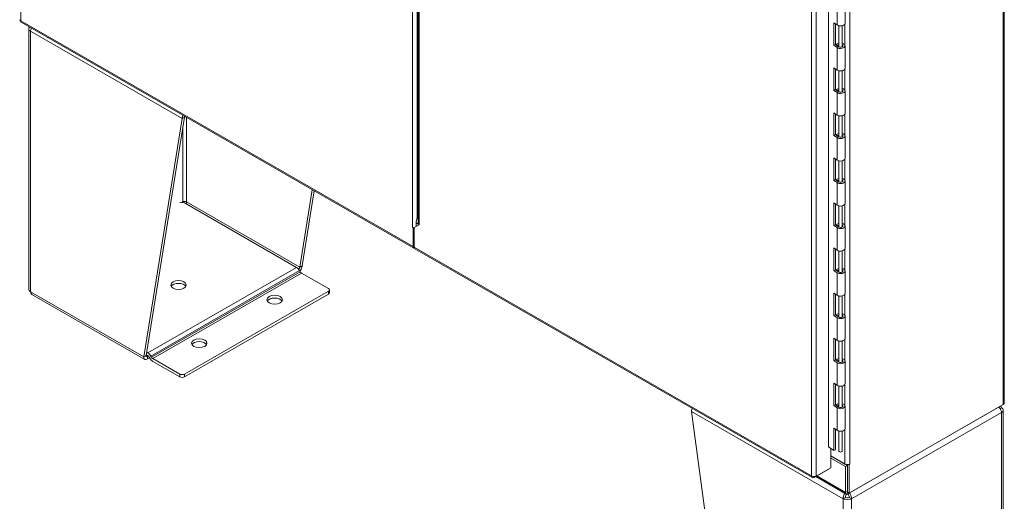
# Model space of a CAD drawing. Header units: inches. Extents: x 14 to 326, y 10 to 205.
# Tile 84 of 107: x 297 to 326, y 75 to 89. Entities that reach past the tile are written whole.
import ezdxf

# ---------------------------------------------------------------- set-up
doc = ezdxf.new("R2010")
doc.units = ezdxf.units.IN
doc.header["$LTSCALE"] = 20
doc.header["$MEASUREMENT"] = 0
doc.layers.add('Visible (ANSI)', color=7, linetype='Continuous', lineweight=5)
doc.layers.add('Visible Narrow (ANSI)', color=7, linetype='Continuous', lineweight=5)

msp = doc.modelspace()

# ---------------------------------------------------------------- linework, layer by layer
at = {"layer": 'Visible (ANSI)'}
for p, q in [((325.8709, 113.3462), (325.8709, 78.069)), ((320.7692, 76.786), (320.7692, 109.5083)), ((308.8605, 94.2806), (308.8605, 83.3343)), ((321.2493, 89.7555), (321.2493, 89.1015)), ((297.3422, 89.1302), (308.7324, 82.571)), ((297.5591, 81.378), (297.5591, 88.9404)), ((320.9236, 88.4623), (320.9236, 89.1163)), ((320.9236, 89.1163), (321.016, 89.0527)), ((320.9697, 89.0846), (320.9697, 88.4844)), ((321.0693, 89.0307), (321.0693, 88.4165)), ((321.1653, 89.0307), (321.1653, 88.4165)), ((320.9697, 88.4844), (320.9236, 88.4623)), ((321.016, 88.3987), (320.9236, 88.4623)), ((320.9697, 88.4844), (321.0621, 88.4208)), ((321.0476, 88.4579), (320.9932, 88.4733)), ((320.9932, 88.4733), (320.9932, 88.4683)), ((321.0476, 88.4579), (321.0476, 88.4308)), ((321.2493, 88.4474), (321.2493, 87.7934)), ((320.9236, 87.1542), (320.9236, 87.8082)), ((320.9236, 87.8082), (321.016, 87.7446)), ((320.9697, 87.7766), (320.9697, 87.1764)), ((321.0693, 87.7226), (321.0693, 87.1085)), ((321.1653, 87.7226), (321.1653, 87.1085)), ((320.9697, 87.1764), (320.9236, 87.1542)), ((321.016, 87.0906), (320.9236, 87.1542)), ((320.9697, 87.1764), (321.0621, 87.1128)), ((321.0476, 87.1498), (320.9932, 87.1652)), ((320.9932, 87.1652), (320.9932, 87.1602)), ((321.0476, 87.1498), (321.0476, 87.1227)), ((321.2493, 87.1394), (321.2493, 86.4853)), ((300.9017, 79.4114), (302.0121, 86.3343)), ((302.0828, 86.375), (300.9724, 79.4521)), ((302.0121, 86.3343), (302.0828, 86.375)), ((320.9236, 85.8461), (320.9236, 86.5002)), ((320.9236, 86.5002), (321.016, 86.4366)), ((320.9697, 86.4685), (320.9697, 85.8683)), ((321.0693, 86.4145), (321.0693, 85.8004)), ((321.1653, 86.4145), (321.1653, 85.8004)), ((320.9697, 85.8683), (320.9236, 85.8461)), ((321.016, 85.7825), (320.9236, 85.8461)), ((320.9697, 85.8683), (321.0621, 85.8047)), ((321.0476, 85.8418), (320.9932, 85.8572)), ((320.9932, 85.8572), (320.9932, 85.8521)), ((321.0476, 85.8418), (321.0476, 85.8146)), ((321.2493, 85.8313), (321.2493, 85.1773)), ((320.9236, 84.538), (320.9236, 85.1921)), ((320.9236, 85.1921), (321.016, 85.1285)), ((320.9697, 85.1604), (320.9697, 84.5602)), ((321.0693, 85.1064), (321.0693, 84.4923)), ((321.1653, 85.1064), (321.1653, 84.4923)), ((320.9697, 84.5602), (320.9236, 84.538)), ((321.016, 84.4744), (320.9236, 84.538)), ((320.9697, 84.5602), (321.0621, 84.4966)), ((321.0476, 84.5337), (320.9932, 84.5491)), ((320.9932, 84.5491), (320.9932, 84.544)), ((321.0476, 84.5337), (321.0476, 84.5066)), ((321.2493, 84.5232), (321.2493, 83.8692)), ((305.4272, 82.0175), (305.7879, 84.2666)), ((305.8467, 84.2328), (305.4979, 82.0582)), ((305.3331, 82.0106), (302.0827, 83.8824)), ((320.9236, 83.23), (320.9236, 83.884)), ((320.9236, 83.884), (321.016, 83.8204)), ((320.9697, 83.8523), (320.9697, 83.2521)), ((321.0693, 83.7984), (321.0693, 83.1842)), ((321.1653, 83.7984), (321.1653, 83.1842)), ((308.8472, 83.4588), (308.8605, 83.4817)), ((308.6938, 83.179), (308.6939, 83.179)), ((308.6939, 83.179), (308.6938, 83.1789)), ((308.6938, 83.1789), (308.6938, 83.179)), ((308.7116, 83.1686), (308.6938, 83.1789)), ((308.714, 83.17), (308.7116, 83.1686)), ((308.7116, 82.6169), (308.7116, 83.1686)), ((308.8898, 83.2506), (308.7483, 83.1685)), ((308.7483, 83.1685), (308.7483, 82.5963)), ((308.7645, 83.1779), (308.7645, 83.1789)), ((308.8006, 83.1989), (308.8006, 83.3019)), ((308.8898, 83.2507), (308.8899, 83.2507)), ((308.8898, 83.2506), (308.8899, 83.2507)), ((308.8899, 83.2505), (308.8898, 83.2506)), ((308.8899, 83.2507), (308.8899, 83.2505)), ((320.9697, 83.2521), (320.9236, 83.23)), ((321.016, 83.1664), (320.9236, 83.23)), ((320.9697, 83.2521), (321.0621, 83.1885)), ((321.0476, 83.2256), (320.9932, 83.241)), ((320.9932, 83.241), (320.9932, 83.236)), ((321.0476, 83.2256), (321.0476, 83.1985)), ((321.2493, 83.2151), (321.2493, 82.5611)), ((320.9236, 81.9219), (320.9236, 82.5759)), ((320.9236, 82.5759), (321.016, 82.5123)), ((308.7691, 82.5503), (320.3007, 75.9097)), ((320.9697, 82.5443), (320.9697, 81.9441)), ((321.0693, 82.4903), (321.0693, 81.8762)), ((321.1653, 82.4903), (321.1653, 81.8762)), ((305.4272, 82.0175), (305.4529, 82.0323)), ((305.4529, 82.0323), (305.4979, 82.0582)), ((305.4394, 81.8857), (305.4206, 81.9184)), ((305.4769, 81.8461), (306.2547, 81.3982)), ((320.9697, 81.9441), (320.9236, 81.9219)), ((321.016, 81.8583), (320.9236, 81.9219)), ((320.9697, 81.9441), (321.0621, 81.8805)), ((321.0476, 81.9175), (320.9932, 81.9329)), ((320.9932, 81.9329), (320.9932, 81.9279)), ((321.0476, 81.9175), (321.0476, 81.8904)), ((321.2493, 81.9071), (321.2493, 81.253)), ((297.653, 81.2228), (300.9276, 79.3371)), ((306.2547, 81.3168), (302.0828, 78.9144)), ((302.0828, 78.8326), (306.2547, 81.2351)), ((306.284, 81.2758), (306.284, 81.3575)), ((320.9236, 80.6138), (320.9236, 81.2679)), ((320.9236, 81.2679), (321.016, 81.2043)), ((320.9697, 81.2362), (320.9697, 80.636)), ((321.0693, 81.1822), (321.0693, 80.5681)), ((321.1653, 81.1822), (321.1653, 80.5681)), ((320.9697, 80.636), (320.9236, 80.6138)), ((321.016, 80.5502), (320.9236, 80.6138)), ((320.9697, 80.636), (321.0621, 80.5724)), ((321.0476, 80.6095), (320.9932, 80.6248)), ((320.9932, 80.6248), (320.9932, 80.6198)), ((321.0476, 80.6095), (321.0476, 80.5823)), ((321.2493, 80.599), (321.2493, 79.9449)), ((320.9236, 79.3057), (320.9236, 79.9598)), ((320.9236, 79.9598), (321.016, 79.8962)), ((320.9697, 79.9281), (320.9697, 79.3279)), ((321.0693, 79.8741), (321.0693, 79.26)), ((321.1653, 79.8741), (321.1653, 79.26)), ((300.9017, 79.4114), (300.9467, 79.4373)), ((300.9467, 79.4373), (300.9724, 79.4521)), ((301.0197, 79.445), (300.9754, 79.4705)), ((300.9874, 79.5454), (301.0197, 79.5267)), ((301.0044, 79.4334), (301.0221, 79.4436)), ((301.0044, 79.4334), (301.0044, 79.3517)), ((301.1072, 79.4345), (301.1261, 79.4018)), ((301.0044, 79.3517), (301.0673, 79.3879)), ((301.0761, 79.3728), (301.0572, 79.4054)), ((301.9413, 78.9144), (301.1636, 79.3622)), ((301.1636, 79.2805), (301.9413, 78.8326)), ((320.9697, 79.3279), (320.9236, 79.3057)), ((321.016, 79.2421), (320.9236, 79.3057)), ((320.9697, 79.3279), (321.0621, 79.2643)), ((321.0476, 79.3014), (320.9932, 79.3168)), ((320.9932, 79.3168), (320.9932, 79.3117)), ((321.0476, 79.3014), (321.0476, 79.2743)), ((321.2493, 79.2909), (321.2493, 78.6369)), ((320.9236, 77.9977), (320.9236, 78.6517)), ((320.9236, 78.6517), (321.016, 78.5881)), ((320.9697, 78.62), (320.9697, 78.0198)), ((321.0693, 78.5661), (321.0693, 77.9519)), ((321.1653, 78.5661), (321.1653, 77.9519)), ((320.9697, 78.0198), (320.9236, 77.9977)), ((320.9697, 78.0198), (321.0621, 77.9562)), ((321.0476, 77.9933), (320.9932, 78.0087)), ((320.9932, 78.0087), (320.9932, 78.0037)), ((321.3337, 75.4322), (325.8063, 78.0077)), ((325.8416, 78.0283), (321.3691, 75.4527)), ((325.8063, 78.0077), (325.8063, 78.0079)), ((316.7906, 77.8239), (317.901, 69.6222)), ((321.016, 77.9341), (320.9236, 77.9977)), ((321.0476, 77.9933), (321.0476, 77.9662)), ((321.2493, 77.9828), (321.2493, 77.3288)), ((325.8398, 70.3023), (325.8398, 77.8646)), ((320.9236, 77.3436), (321.016, 77.28)), ((320.9236, 76.6896), (320.9236, 77.3436)), ((320.9697, 77.312), (320.9697, 76.7118)), ((321.0693, 77.258), (321.0693, 76.6748)), ((321.1653, 77.258), (321.1653, 76.6748)), ((320.7692, 76.7959), (320.9236, 76.6896)), ((320.7771, 76.7905), (320.7692, 76.786)), ((320.8399, 76.1901), (320.8399, 76.7473)), ((320.9697, 76.7118), (320.9236, 76.6896)), ((321.2454, 76.3009), (320.8399, 76.5345)), ((320.8399, 76.5342), (321.3161, 76.26)), ((320.8399, 76.4732), (321.2631, 76.2295)), ((321.3691, 76.2906), (321.3667, 76.292)), ((321.3869, 76.3009), (321.3691, 76.2906)), ((321.3691, 75.4527), (321.3691, 76.2906)), ((321.3868, 76.3009), (321.3869, 76.301)), ((321.3868, 76.3009), (321.3869, 76.3009)), ((321.3869, 76.301), (321.3869, 76.3009)), ((320.3563, 75.9113), (320.7806, 76.1557)), ((320.4156, 75.9457), (320.8399, 76.1901)), ((320.7806, 76.1557), (320.7806, 76.1559)), ((321.3161, 76.26), (321.2631, 76.2295)), ((321.2631, 76.2295), (321.2631, 75.4732)), ((321.3161, 75.4833), (321.3161, 76.2841)), ((321.3161, 76.26), (321.3161, 75.5037)), ((320.3563, 75.9349), (320.3563, 75.9113)), ((321.2839, 75.4273), (320.3998, 75.9364)), ((321.3161, 75.4833), (321.3691, 75.4527)), ((321.3286, 75.4289), (321.3286, 75.4294))]:
    msp.add_line(p, q, dxfattribs=at)
for centre, major_axis, ratio, start_param, end_param in [((297.7341, 88.9404), (-0.175, 0), 0.5758617, 5.7518653, 7.0685835), ((321.1173, 89.1015), (0.132, 0), 0.5758617, 3.8381694, 6.2831853), ((321.1173, 88.4474), (-0.132, 0), 0.5758617, 5.0845575, 5.9360214), ((321.1173, 88.4474), (0.132, 0), 0.5758617, 3.8381694, 7.4818131), ((321.1173, 88.4474), (-0.072, 0), 0.5758617, 5.4421166, 6.0278727), ((321.1173, 88.4474), (0.072, 0), 0.5758617, 3.8381694, 7.124254), ((321.1173, 87.7934), (0.132, 0), 0.5758617, 3.8381694, 6.2831853), ((321.1173, 87.1394), (-0.132, 0), 0.5758617, 5.0845575, 5.9360214), ((321.1173, 87.1394), (0.132, 0), 0.5758617, 3.8381694, 7.4818131), ((321.1173, 87.1394), (-0.072, 0), 0.5758617, 5.4421166, 6.0278727), ((321.1173, 87.1394), (0.072, 0), 0.5758617, 3.8381694, 7.124254), ((302.1358, 86.4056), (-0.0873, -0.1517), 0.5780931, 4.8907223, 5.4958534), ((302.1358, 86.4056), (-0.0374, -0.065), 0.5780931, 5.139133, 5.4958534), ((321.1173, 86.4853), (0.132, 0), 0.5758617, 3.8381694, 6.2831853), ((321.1173, 85.8313), (-0.132, 0), 0.5758617, 5.0845575, 5.9360214), ((321.1173, 85.8313), (0.132, 0), 0.5758617, 3.8381694, 7.4818131), ((321.1173, 85.8313), (-0.072, 0), 0.5758617, 5.4421166, 6.0278727), ((321.1173, 85.8313), (0.072, 0), 0.5758617, 3.8381694, 7.124254), ((321.1173, 85.1773), (0.132, 0), 0.5758617, 3.8381694, 6.2831853), ((321.1173, 84.5232), (-0.132, 0), 0.5758617, 5.0845575, 5.9360214), ((321.1173, 84.5232), (0.132, 0), 0.5758617, 3.8381694, 7.4818131), ((321.1173, 84.5232), (-0.072, 0), 0.5758617, 5.4421166, 6.0278727), ((321.1173, 84.5232), (0.072, 0), 0.5758617, 3.8381694, 7.124254), ((302.012, 83.8417), (0.1, 0), 0.5758617, 0.7853982, 2.3167633), ((302.0828, 83.8823), (0.075, 0), 0.5758617, 0.7853982, 2.3561945), ((321.1173, 83.8692), (0.132, 0), 0.5758617, 3.8381694, 6.2831853), ((308.9597, 83.3935), (0.1123, 0.195), 0.5780931, 1.5688626, 2.3542608), ((308.7646, 83.2197), (-0.1, 0), 0.5758617, 0.7853982, 1.2165635), ((308.9605, 83.2914), (-0.1, 0), 0.5758617, 0.7826387, 0.7853982), ((321.1173, 83.2151), (-0.132, 0), 0.5758617, 5.0845575, 5.9360214), ((321.1173, 83.2151), (0.132, 0), 0.5758617, 3.8381694, 7.4818131), ((321.1173, 83.2151), (-0.072, 0), 0.5758617, 5.4421166, 6.0278727), ((321.1173, 83.2151), (0.072, 0), 0.5758617, 3.8381694, 7.124254), ((308.7823, 82.6576), (-0.0499, -0.0866), 0.5780931, 5.4958534, 6.6626111), ((308.819, 82.637), (-0.0499, -0.0866), 0.5780931, 5.4958534, 6.2831853), ((321.1173, 82.5611), (0.132, 0), 0.5758617, 3.8381694, 6.2831853), ((305.3331, 81.8676), (-0.0873, 0.1517), 0.5780931, 4.7143227, 5.4997209), ((305.4769, 81.9074), (-0.0374, 0.065), 0.5780931, 1.57273, 2.3581282), ((321.1173, 81.9071), (-0.132, 0), 0.5758617, 5.0845575, 5.9360214), ((321.1173, 81.9071), (0.132, 0), 0.5758617, 3.8381694, 7.4818131), ((321.1173, 81.9071), (-0.072, 0), 0.5758617, 5.4421166, 6.0278727), ((321.1173, 81.9071), (0.072, 0), 0.5758617, 3.8381694, 7.124254), ((301.906, 81.4185), (0.225, 0), 0.5758617, 0.3209703, 2.8206224), ((297.7341, 81.378), (-0.175, 0), 0.5758617, 0, 0.7853982), ((306.184, 81.3575), (0.1, 0), 0.5758617, 5.4977871, 7.0685835), ((306.184, 81.2758), (0.1, 0), 0.5758617, 5.4977871, 6.2831853), ((321.1173, 81.253), (0.132, 0), 0.5758617, 3.8381694, 6.2831853), ((304.6991, 80.9907), (0.225, 0), 0.5758617, 0.3209703, 2.8206224), ((321.1173, 80.599), (-0.132, 0), 0.5758617, 5.0845575, 5.9360214), ((321.1173, 80.599), (0.132, 0), 0.5758617, 3.8381694, 7.4818131), ((321.1173, 80.599), (-0.072, 0), 0.5758617, 5.4421166, 6.0278727), ((321.1173, 80.599), (0.072, 0), 0.5758617, 3.8381694, 7.124254), ((302.507, 79.7284), (0.225, 0), 0.5758617, 0.3209703, 2.8206224), ((321.1173, 79.9449), (0.132, 0), 0.5758617, 3.8381694, 6.2831853), ((301.0197, 79.3837), (-0.0873, 0.1517), 0.5780931, 4.7143227, 5.4997209), ((301.0197, 79.3837), (-0.0374, 0.065), 0.5780931, 4.7143227, 5.4548377), ((301.1636, 79.4235), (-0.0873, 0.1517), 0.5780931, 1.57273, 2.3581282), ((301.1636, 79.4235), (-0.0374, 0.065), 0.5780931, 1.57273, 2.3581282), ((321.1173, 79.2909), (-0.132, 0), 0.5758617, 5.0845575, 5.9360214), ((321.1173, 79.2909), (0.132, 0), 0.5758617, 3.8381694, 7.4818131), ((321.1173, 79.2909), (-0.072, 0), 0.5758617, 5.4421166, 6.0278727), ((321.1173, 79.2909), (0.072, 0), 0.5758617, 3.8381694, 7.124254), ((302.0121, 78.9551), (-0.1, 0), 0.5758617, 0.7853982, 2.3561945), ((302.0121, 78.8733), (0.1, 0), 0.5758617, 3.9269908, 5.4977871), ((321.1173, 78.6369), (0.132, 0), 0.5758617, 3.8381694, 6.2831853), ((321.1173, 77.9828), (-0.132, 0), 0.5758617, 5.0845575, 5.9360214), ((321.1173, 77.9828), (0.132, 0), 0.5758617, 3.8381694, 7.4818131), ((321.1173, 77.9828), (-0.072, 0), 0.5758617, 5.4421166, 6.0278727), ((321.1173, 77.9828), (0.072, 0), 0.5758617, 3.8381694, 7.124254), ((325.7709, 78.069), (0.1, 0), 0.5758617, 5.4977871, 6.2831853), ((316.9143, 77.8952), (0.0873, 0.1517), 0.5780931, 1.746662, 2.3542608), ((325.6648, 77.8646), (0.175, 0), 0.5758617, 5.4977871, 7.0685835), ((321.1173, 77.3288), (0.132, 0), 0.5758617, 3.8381694, 6.2831853), ((321.1173, 76.6748), (-0.048, 0), 0.5758617, 0, 3.1415927), ((321.3161, 76.3416), (-0.1, 0), 0.5758617, 0.7853982, 2.3561945), ((321.3337, 75.5139), (-0.0499, -0.0866), 0.5780931, 5.4958534, 7.0666498), ((321.3161, 75.3604), (-0.175, 0), 0.5758617, 0.7853982, 2.3561945), ((321.3161, 75.3604), (0.075, 0), 0.5758617, 3.9269908, 5.4977871)]:
    msp.add_ellipse(centre, major_axis=major_axis, ratio=ratio, start_param=start_param, end_param=end_param, dxfattribs=at)
for centre in [(301.906, 81.5003), (304.6991, 81.0725), (302.507, 79.8102)]:
    msp.add_ellipse(centre, major_axis=(-0.225, 0), ratio=0.5758617, dxfattribs=at)
for points, knots in [([(297.2979, 89.2069), (297.2979, 89.2032), (297.2987, 89.1995), (297.3004, 89.1959), (297.3046, 89.187), (297.314, 89.1788), (297.3271, 89.1728)], [-0.5, -0.5, -0.5, -0.5, -0.3557543, -0.3557543, -0.3557543, 0, 0, 0, 0]), ([(297.3422, 89.1302), (297.339, 89.1321), (297.3361, 89.1347), (297.3338, 89.138), (297.3282, 89.1461), (297.3258, 89.1584), (297.3271, 89.1728)], [-0.50123104, -0.50123104, -0.50123104, -0.50123104, -0.3557543, -0.3557543, -0.3557543, 0, 0, 0, 0]), ([(308.8607, 83.3241), (308.861, 83.3164), (308.862, 83.3087), (308.8639, 83.301), (308.8685, 83.2832), (308.8774, 83.2661), (308.8896, 83.2509)], [0.82738349, 0.82738349, 0.82738349, 0.82738349, 1.04904184, 1.04904184, 1.04904184, 1.56803687, 1.56803687, 1.56803687, 1.56803687]), ([(305.4252, 81.9103), (305.4395, 81.9257), (305.4525, 81.9428), (305.4632, 81.9608), (305.4828, 81.9935), (305.4949, 82.0285), (305.4979, 82.0582)], [0.5510315, 0.5510315, 0.5510315, 0.5510315, 0.9120227, 0.9120227, 0.9120227, 1.5707963, 1.5707963, 1.5707963, 1.5707963]), ([(297.653, 81.2228), (297.6489, 81.2252), (297.645, 81.2279), (297.6415, 81.2311), (297.6231, 81.2474), (297.6121, 81.2744), (297.6103, 81.3068)], [0.78346445, 0.78346445, 0.78346445, 0.78346445, 0.91202272, 0.91202272, 0.91202272, 1.57079633, 1.57079633, 1.57079633, 1.57079633]), ([(300.9724, 79.4521), (300.9674, 79.432), (300.9746, 79.4195), (300.9876, 79.4229), (300.9927, 79.4242), (300.9986, 79.4278), (301.0044, 79.4334)], [0, 0, 0, 0, 1.1271971, 1.1271971, 1.1271971, 1.5707963, 1.5707963, 1.5707963, 1.5707963]), ([(300.9017, 79.4114), (300.8976, 79.3703), (300.9118, 79.3401), (300.9375, 79.3329), (300.956, 79.3278), (300.9802, 79.3344), (301.0044, 79.3517)], [0, 0, 0, 0, 0.9120227, 0.9120227, 0.9120227, 1.5707963, 1.5707963, 1.5707963, 1.5707963]), ([(325.7128, 77.9538), (325.7299, 77.9358), (325.7453, 77.9149), (325.7574, 77.8928), (325.7758, 77.8594), (325.7868, 77.8238), (325.7885, 77.7934)], [0.4773593, 0.4773593, 0.4773593, 0.4773593, 0.9120227, 0.9120227, 0.9120227, 1.5707963, 1.5707963, 1.5707963, 1.5707963]), ([(320.3563, 75.9113), (320.33, 75.899), (320.3041, 75.902), (320.289, 75.9195), (320.2807, 75.9291), (320.2756, 75.9429), (320.2742, 75.9589)], [-1, -1, -1, -1, -0.3557543, -0.3557543, -0.3557543, 0, 0, 0, 0]), ([(320.3994, 75.9399), (320.377, 75.9338), (320.3485, 75.9331), (320.3224, 75.9389), (320.3043, 75.9428), (320.2874, 75.9498), (320.2742, 75.9589)], [-0.86719116, -0.86719116, -0.86719116, -0.86719116, -0.3557543, -0.3557543, -0.3557543, 0, 0, 0, 0]), ([(321.2438, 75.4502), (321.2318, 75.4332), (321.2213, 75.4143), (321.213, 75.3946), (321.1981, 75.3592), (321.1906, 75.3215), (321.1923, 75.2891)], [0.5456541, 0.5456541, 0.5456541, 0.5456541, 0.9120227, 0.9120227, 0.9120227, 1.5707963, 1.5707963, 1.5707963, 1.5707963]), ([(321.4398, 75.2891), (321.4422, 75.334), (321.4264, 75.3889), (321.3991, 75.4341), (321.3936, 75.443), (321.3878, 75.4516), (321.3816, 75.4597)], [0, 0, 0, 0, 0.9120227, 0.9120227, 0.9120227, 1.0934371, 1.0934371, 1.0934371, 1.0934371]), ([(321.263, 75.3298), (321.26, 75.3546), (321.2693, 75.3858), (321.2843, 75.4078), (321.2882, 75.4135), (321.2925, 75.4186), (321.2968, 75.4229)], [0, 0, 0, 0, 1.1271971, 1.1271971, 1.1271971, 1.4203246, 1.4203246, 1.4203246, 1.4203246]), ([(321.3691, 75.3298), (321.3721, 75.3546), (321.3628, 75.3858), (321.3478, 75.4078), (321.3419, 75.4165), (321.3352, 75.4237), (321.3286, 75.4289)], [0, 0, 0, 0, 1.1271971, 1.1271971, 1.1271971, 1.5707963, 1.5707963, 1.5707963, 1.5707963])]:
    msp.add_open_spline(points, degree=3, knots=knots, dxfattribs=at)
for points in [[(297.6103, 88.8691), (297.6119, 88.897), (297.6216, 88.9294), (297.6373, 88.9604)], [(302.0297, 83.9128), (302.0292, 83.9082), (302.029, 83.9034), (302.0293, 83.8984)], [(302.1358, 83.9128), (302.1379, 83.8956), (302.134, 83.8753), (302.1265, 83.8572)], [(308.7299, 83.1657), (308.7525, 83.1723), (308.7781, 83.1841), (308.8006, 83.2004)], [(305.4272, 82.0175), (305.4228, 82), (305.4093, 81.9778), (305.3908, 81.9608)], [(325.7885, 77.9359), (325.7744, 77.9278), (325.7603, 77.9196), (325.7462, 77.9115)], [(325.7885, 77.9359), (325.7874, 77.9564), (325.7825, 77.9745), (325.7745, 77.9893)], [(320.4156, 75.9457), (320.4107, 75.9435), (320.4052, 75.9415), (320.3994, 75.9399)], [(321.263, 75.3298), (321.2395, 75.3163), (321.2159, 75.3027), (321.1923, 75.2891)], [(321.4398, 75.2891), (321.4162, 75.3027), (321.3927, 75.3163), (321.3691, 75.3298)]]:
    msp.add_open_spline(points, degree=3, dxfattribs=at)
at = {"layer": 'Visible Narrow (ANSI)'}
for p, q in [((297.3271, 123.142), (297.3271, 89.1728)), ((325.8416, 78.0283), (325.8416, 113.3055)), ((320.2742, 75.9589), (320.2742, 109.9281)), ((320.4156, 109.9413), (320.4156, 75.9457)), ((321.3868, 109.9021), (321.3868, 76.3009)), ((308.6939, 83.179), (308.6939, 96.8338)), ((308.8353, 94.3026), (308.8353, 83.4364)), ((308.8898, 94.2598), (308.8898, 83.2507)), ((321.016, 89.7067), (321.016, 89.0527)), ((297.3271, 89.1728), (308.7116, 82.6169)), ((302.0121, 86.3343), (297.6103, 88.8691)), ((297.6103, 88.8691), (297.6103, 81.3068)), ((321.2454, 88.4658), (321.2454, 89.0831)), ((321.016, 88.3987), (321.016, 87.7446)), ((321.2454, 87.1577), (321.2454, 87.7751)), ((321.016, 87.0906), (321.016, 86.4366)), ((302.1358, 86.3697), (302.1358, 83.9128)), ((321.2454, 85.8496), (321.2454, 86.467)), ((302.0297, 83.9128), (302.0297, 86.0444)), ((321.016, 85.7825), (321.016, 85.1285)), ((321.2454, 84.5415), (321.2454, 85.1589)), ((321.016, 84.4744), (321.016, 83.8204)), ((302.006, 83.8992), (302.0297, 83.9128)), ((302.1358, 83.9128), (305.4272, 82.0175)), ((321.2454, 83.2335), (321.2454, 83.8508)), ((308.8472, 83.4588), (308.8605, 83.4511)), ((308.8897, 83.2506), (308.8006, 83.3019)), ((321.016, 83.1664), (321.016, 82.5123)), ((308.7116, 82.6169), (308.7483, 82.6381)), ((308.7483, 82.5963), (320.2742, 75.9589)), ((321.2454, 81.9254), (321.2454, 82.5428)), ((305.3331, 82.0106), (301.0197, 79.5267)), ((305.4206, 81.9184), (301.1072, 79.4345)), ((305.4394, 81.8857), (301.1261, 79.4018)), ((305.4769, 81.8461), (301.1636, 79.3622)), ((321.016, 81.8583), (321.016, 81.2043)), ((297.6103, 81.3068), (300.9017, 79.4114)), ((306.2547, 81.3168), (306.2547, 81.2351)), ((321.2454, 80.6173), (321.2454, 81.2347)), ((321.016, 80.5502), (321.016, 79.8962)), ((321.2454, 79.3092), (321.2454, 79.9266)), ((300.9723, 79.4519), (301.0044, 79.4334)), ((321.016, 79.2421), (321.016, 78.5881)), ((301.9413, 78.9144), (301.9413, 78.8326)), ((302.0828, 78.8326), (302.0828, 78.9144)), ((321.2454, 78.0012), (321.2454, 78.6185)), ((321.1923, 75.2891), (316.7906, 77.8239)), ((321.016, 77.9341), (321.016, 77.28)), ((325.7885, 77.7934), (321.4398, 75.2891)), ((325.7885, 70.2311), (325.7885, 77.7934)), ((321.2454, 76.3009), (321.2454, 77.3105)), ((320.4292, 75.9533), (321.2631, 75.4732)), ((321.2631, 75.4732), (321.3161, 75.5037)), ((321.3337, 75.4731), (321.3337, 75.4322)), ((321.1923, 67.7268), (321.1923, 75.2891)), ((321.4398, 75.2891), (321.4398, 67.7268))]:
    msp.add_line(p, q, dxfattribs=at)

doc.saveas('drawing.dxf')
